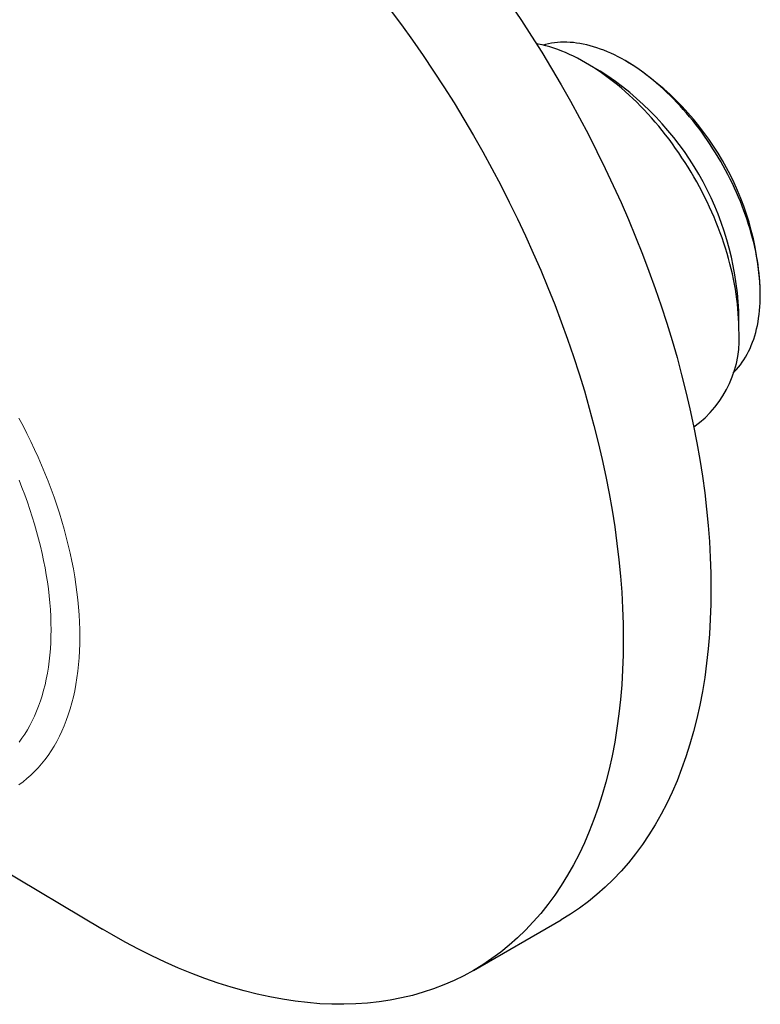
# Model space of a CAD drawing. Header units: millimetres. Extents: x 8 to 869, y 12 to 555.
# Tile 47 of 53: x 824 to 860, y 185 to 233. Entities that reach past the tile are written whole.
import ezdxf

# ---------------------------------------------------------------- set-up
doc = ezdxf.new("R2010")
doc.units = ezdxf.units.MM

msp = doc.modelspace()

# ---------------------------------------------------------------- linework, layer by layer
at = {"color": 7, "linetype": 'Continuous', "lineweight": 30}
for p, q in [((853.312, 230.571), (853.1, 230.693)), ((851.898, 230.185), (851.191, 230.593)), ((859.64, 219.365), (859.64, 219.61)), ((858.599, 217.762), (858.599, 218.578)), ((856.422, 212.961), (856.428, 212.965)), ((818.005, 194.516), (827.823, 188.647)), ((845.762, 186.656), (850.004, 189.105))]:
    msp.add_line(p, q, dxfattribs=at)
at = {"color": 7, "linetype": 'Continuous', "lineweight": 30, "flags": 128}
for points in [[(841.742, 233.154), (842.281, 232.428), (842.81, 231.691), (843.329, 230.943), (843.838, 230.186), (844.336, 229.42), (844.823, 228.646), (845.299, 227.863), (845.763, 227.073), (846.215, 226.276), (846.655, 225.473), (847.082, 224.664), (847.496, 223.85), (847.898, 223.031), (848.285, 222.207), (848.659, 221.38), (849.019, 220.551), (849.365, 219.718), (849.696, 218.884), (850.013, 218.048), (850.314, 217.212), (850.601, 216.376), (850.872, 215.54), (851.128, 214.705), (851.368, 213.871), (851.592, 213.04), (851.8, 212.211), (851.993, 211.386), (852.168, 210.564), (852.328, 209.747), (852.471, 208.934), (852.597, 208.128), (852.707, 207.327), (852.8, 206.533), (852.876, 205.746), (852.935, 204.967), (852.978, 204.196), (853.003, 203.433), (853.012, 202.68), (853.003, 201.937), (852.978, 201.204), (852.935, 200.482), (852.876, 199.771), (852.8, 199.072), (852.707, 198.386), (852.597, 197.712), (852.471, 197.051), (852.328, 196.404), (852.168, 195.77), (851.993, 195.152), (851.8, 194.548), (851.592, 193.96), (851.368, 193.388), (851.128, 192.831), (850.872, 192.291), (850.601, 191.769), (850.314, 191.263), (850.013, 190.775), (849.696, 190.305), (849.365, 189.853), (849.019, 189.42), (848.659, 189.006), (848.285, 188.611), (847.898, 188.235), (847.496, 187.879), (847.082, 187.543), (846.655, 187.227), (846.215, 186.932), (845.763, 186.657), (845.299, 186.402), (844.823, 186.169), (844.336, 185.957), (843.838, 185.766), (843.329, 185.597), (842.81, 185.449), (842.281, 185.323), (841.742, 185.218), (841.194, 185.135), (840.637, 185.074), (840.072, 185.035), (839.499, 185.017), (838.918, 185.022), (838.329, 185.048), (837.734, 185.097), (837.132, 185.167), (836.524, 185.259), (835.911, 185.372), (835.292, 185.508), (834.668, 185.665), (834.04, 185.843), (833.409, 186.043), (832.773, 186.264), (832.135, 186.505), (831.493, 186.768), (830.85, 187.052), (830.205, 187.356), (829.558, 187.68), (828.911, 188.024), (828.263, 188.389), (827.823, 188.647)], [(847.572, 233.392), (848.081, 232.636), (848.579, 231.87), (849.066, 231.095), (849.542, 230.313), (850.006, 229.523), (850.458, 228.726), (850.898, 227.922), (851.325, 227.113), (851.739, 226.299), (852.14, 225.48), (852.528, 224.656), (852.902, 223.83), (853.262, 223), (853.607, 222.167), (853.939, 221.333), (854.255, 220.498), (854.557, 219.661), (854.843, 218.825), (855.115, 217.989), (855.371, 217.154), (855.611, 216.32), (855.835, 215.489), (856.043, 214.66), (856.235, 213.835), (856.411, 213.013), (856.571, 212.196), (856.714, 211.384), (856.84, 210.577), (856.95, 209.776), (857.043, 208.982), (857.119, 208.195), (857.178, 207.416), (857.22, 206.645), (857.246, 205.883), (857.254, 205.13), (857.246, 204.386), (857.22, 203.653), (857.178, 202.931), (857.119, 202.221), (857.043, 201.522), (856.95, 200.835), (856.84, 200.161), (856.714, 199.5), (856.571, 198.853), (856.411, 198.22), (856.235, 197.601), (856.043, 196.997), (855.835, 196.409), (855.611, 195.837), (855.371, 195.28), (855.115, 194.741), (854.843, 194.218), (854.557, 193.712), (854.255, 193.224), (853.939, 192.754), (853.607, 192.302), (853.262, 191.869), (852.902, 191.455), (852.528, 191.06), (852.14, 190.684), (851.739, 190.328), (851.325, 189.992), (850.898, 189.676), (850.458, 189.381), (850.006, 189.106), (850.004, 189.105)], [(858.599, 217.762), (858.596, 217.987), (858.588, 218.215), (858.576, 218.446), (858.558, 218.68), (858.535, 218.915), (858.507, 219.153), (858.475, 219.393), (858.437, 219.634), (858.394, 219.877), (858.346, 220.122), (858.293, 220.368), (858.236, 220.615), (858.174, 220.863), (858.107, 221.112), (858.035, 221.361), (857.958, 221.611), (857.877, 221.862), (857.791, 222.112), (857.701, 222.362), (857.606, 222.613), (857.507, 222.862), (857.403, 223.111), (857.296, 223.36), (857.184, 223.607), (857.068, 223.854), (856.948, 224.099), (856.824, 224.343), (856.696, 224.585), (856.564, 224.826), (856.429, 225.064), (856.29, 225.301), (856.147, 225.535), (856.001, 225.767), (855.852, 225.996), (855.7, 226.223), (855.545, 226.446), (855.386, 226.667), (855.225, 226.885), (855.061, 227.099), (854.894, 227.309), (854.725, 227.517), (854.553, 227.72), (854.379, 227.919), (854.203, 228.115), (854.025, 228.306), (853.845, 228.493), (853.663, 228.676), (853.479, 228.854), (853.294, 229.027), (853.107, 229.196), (852.919, 229.359), (852.73, 229.518), (852.54, 229.671), (852.349, 229.82), (852.157, 229.963), (851.964, 230.1), (851.771, 230.232), (851.578, 230.359), (851.384, 230.479), (851.19, 230.594), (850.996, 230.703), (850.802, 230.806), (850.609, 230.903), (850.415, 230.994), (850.223, 231.079), (850.031, 231.158), (849.84, 231.23), (849.65, 231.296), (849.46, 231.356), (849.272, 231.41), (849.086, 231.457), (848.9, 231.497), (848.803, 231.516)], [(858.312, 215.569), (858.391, 215.647), (858.489, 215.751), (858.585, 215.861), (858.676, 215.975), (858.764, 216.094), (858.847, 216.219), (858.927, 216.348), (859.003, 216.481), (859.074, 216.619), (859.142, 216.762), (859.205, 216.909), (859.265, 217.06), (859.32, 217.216), (859.37, 217.375), (859.417, 217.539), (859.459, 217.706), (859.497, 217.877), (859.53, 218.052), (859.559, 218.23), (859.584, 218.412), (859.604, 218.596), (859.62, 218.784), (859.631, 218.975), (859.638, 219.169), (859.64, 219.365), (859.638, 219.564), (859.631, 219.766), (859.62, 219.969), (859.604, 220.175), (859.584, 220.383), (859.559, 220.593), (859.53, 220.805), (859.497, 221.018), (859.459, 221.233), (859.417, 221.449), (859.37, 221.666), (859.32, 221.884), (859.265, 222.103), (859.205, 222.323), (859.142, 222.543), (859.074, 222.764), (859.003, 222.985), (858.927, 223.206), (858.847, 223.427), (858.764, 223.647), (858.676, 223.868), (858.585, 224.088), (858.489, 224.307), (858.391, 224.526), (858.288, 224.743), (858.182, 224.96), (858.073, 225.175), (857.96, 225.389), (857.844, 225.601), (857.724, 225.812), (857.601, 226.021), (857.476, 226.227), (857.347, 226.432), (857.215, 226.635), (857.081, 226.835), (856.944, 227.032), (856.804, 227.227), (856.661, 227.419), (856.517, 227.608), (856.369, 227.794), (856.22, 227.977), (856.068, 228.157), (855.915, 228.333), (855.759, 228.505), (855.602, 228.674), (855.443, 228.839), (855.282, 229), (855.12, 229.157), (854.957, 229.311), (854.792, 229.459), (854.626, 229.604), (854.459, 229.744), (854.291, 229.879), (854.122, 230.01), (853.953, 230.137), (853.783, 230.258), (853.612, 230.374), (853.441, 230.486), (853.27, 230.593), (853.099, 230.694), (852.928, 230.79), (852.757, 230.881), (852.586, 230.967), (852.415, 231.047), (852.245, 231.122), (852.076, 231.192), (851.907, 231.256), (851.739, 231.314), (851.572, 231.367), (851.406, 231.414), (851.241, 231.455), (851.078, 231.491), (850.916, 231.521), (850.755, 231.545), (850.596, 231.564), (850.439, 231.577), (850.283, 231.584), (850.13, 231.585), (849.978, 231.58), (849.829, 231.57), (849.682, 231.554), (849.537, 231.532), (849.394, 231.504), (849.255, 231.471), (849.149, 231.441)]]:
    msp.add_lwpolyline(points, dxfattribs=at)
at = {"color": 252, "linetype": 'Continuous', "lineweight": 0, "flags": 128}
for points in [[(823.774, 213.395), (823.972, 213.02), (824.164, 212.641), (824.351, 212.261), (824.531, 211.879), (824.704, 211.495), (824.871, 211.11), (825.032, 210.723), (825.186, 210.336), (825.333, 209.948), (825.473, 209.559), (825.606, 209.171), (825.732, 208.783), (825.851, 208.395), (825.962, 208.008), (826.066, 207.622), (826.163, 207.237), (826.252, 206.854), (826.334, 206.472), (826.408, 206.093), (826.474, 205.716), (826.533, 205.341), (826.584, 204.969), (826.627, 204.601), (826.662, 204.235), (826.69, 203.873), (826.71, 203.515), (826.721, 203.161), (826.725, 202.812), (826.721, 202.467), (826.71, 202.126), (826.69, 201.791), (826.662, 201.461), (826.627, 201.136), (826.584, 200.817), (826.533, 200.504), (826.474, 200.198), (826.408, 199.897), (826.334, 199.603), (826.252, 199.316), (826.163, 199.036), (826.066, 198.762), (825.962, 198.497), (825.851, 198.238), (825.732, 197.988), (825.606, 197.745), (825.473, 197.51), (825.333, 197.284), (825.186, 197.065), (825.032, 196.856), (824.871, 196.654), (824.704, 196.462), (824.531, 196.279), (824.351, 196.104), (824.164, 195.939), (823.972, 195.783), (823.774, 195.636)], [(823.781, 210.379), (823.922, 210.025), (824.056, 209.67), (824.184, 209.315), (824.306, 208.961), (824.421, 208.606), (824.529, 208.252), (824.631, 207.898), (824.726, 207.545), (824.815, 207.194), (824.896, 206.843), (824.971, 206.495), (825.038, 206.148), (825.099, 205.803), (825.153, 205.461), (825.199, 205.121), (825.239, 204.784), (825.271, 204.45), (825.296, 204.12), (825.314, 203.793), (825.325, 203.469), (825.329, 203.15), (825.325, 202.834), (825.314, 202.524), (825.296, 202.217), (825.271, 201.916), (825.239, 201.619), (825.199, 201.328), (825.153, 201.042), (825.099, 200.761), (825.038, 200.487), (824.971, 200.218), (824.896, 199.956), (824.815, 199.699), (824.726, 199.45), (824.631, 199.207), (824.529, 198.971), (824.421, 198.742), (824.306, 198.52), (824.184, 198.306), (824.056, 198.099), (823.922, 197.899), (823.781, 197.707)]]:
    msp.add_lwpolyline(points, dxfattribs=at)
at = {"color": 7, "linetype": 'Continuous', "lineweight": 30}
for centre, radius, start, end in [((845.899, 218.985), 13.755, 2.6058, 57.3888), ((844.048, 217.916), 14.565, 2.6058, 57.3888), ((853.349, 217.248), 5.275, 305.718, 5.5942)]:
    msp.add_arc(centre, radius, start, end, dxfattribs=at)

doc.saveas('drawing.dxf')
